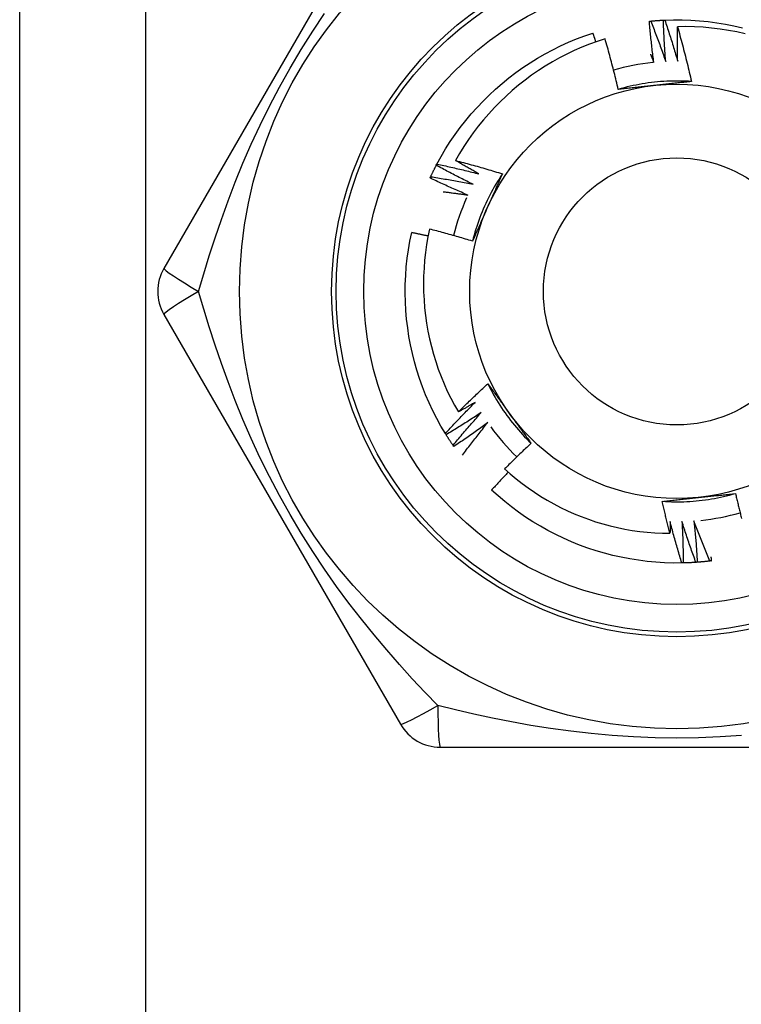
# Model space of a CAD drawing. Header units: inches. Extents: x 3.3 to 95.3, y 5.9 to 50.1.
# Tile 39 of 71: x 5.468 to 5.777, y 36.331 to 36.752. Entities that reach past the tile are written whole.
import ezdxf

# ---------------------------------------------------------------- set-up
doc = ezdxf.new("R2010")
doc.units = ezdxf.units.IN
doc.header["$MEASUREMENT"] = 0
doc.layers.add('Visible Edges(ANSI)', color=7, linetype='Continuous', lineweight=25)
doc.layers.add('Visible Tangent Edges(ANSI)', color=7, linetype='Continuous', lineweight=25)

msp = doc.modelspace()

# ---------------------------------------------------------------- linework, layer by layer
at = {"layer": 'Visible Edges(ANSI)'}
for p, q in [((5.46808, 19.57724), (5.46808, 36.96307)), ((5.63088, 36.82134), (5.52973, 36.64614)), ((5.64621, 36.69022), (5.64649, 36.69075)), ((5.52973, 36.62646), (5.63088, 36.45126)), ((5.65041, 36.57502), (5.65009, 36.57554)), ((5.65373, 36.56999), (5.65338, 36.57048)), ((5.7518, 36.52019), (5.7512, 36.52018)), ((5.64793, 36.44142), (5.85022, 36.44142))]:
    msp.add_line(p, q, dxfattribs=at)
at = {"layer": 'Visible Edges(ANSI)', "flags": 128}
for points in [[(5.73732, 36.75184), (5.73735, 36.75185), (5.73737, 36.75185), (5.7374, 36.75185), (5.73742, 36.75185), (5.73745, 36.75186), (5.73747, 36.75186), (5.7375, 36.75186), (5.73752, 36.75186), (5.73755, 36.75187), (5.73757, 36.75187), (5.7376, 36.75187), (5.73762, 36.75187), (5.73765, 36.75188), (5.73767, 36.75188), (5.7377, 36.75188), (5.73772, 36.75188), (5.73775, 36.75189), (5.73777, 36.75189), (5.7378, 36.75189), (5.73782, 36.75189), (5.73785, 36.7519), (5.73787, 36.7519), (5.7379, 36.7519), (5.73792, 36.7519)], [(5.73922, 36.73423), (5.73913, 36.73496), (5.73903, 36.73569), (5.73894, 36.73643), (5.73885, 36.73716), (5.73876, 36.73789), (5.73867, 36.73862), (5.73858, 36.73936), (5.7385, 36.74009), (5.73841, 36.74082), (5.73833, 36.74156), (5.73825, 36.74229), (5.73817, 36.74302), (5.73809, 36.74376), (5.73801, 36.74449), (5.73794, 36.74523), (5.73786, 36.74596), (5.73779, 36.74669), (5.73772, 36.74743), (5.73765, 36.74816), (5.73758, 36.7489), (5.73751, 36.74964), (5.73745, 36.75037), (5.73738, 36.75111), (5.73732, 36.75184)], [(5.73792, 36.7519), (5.73815, 36.75192), (5.73837, 36.75195), (5.7386, 36.75197), (5.73882, 36.75199), (5.73905, 36.75201), (5.73927, 36.75202), (5.7395, 36.75204), (5.73972, 36.75206), (5.73995, 36.75208), (5.74017, 36.7521), (5.7404, 36.75211), (5.74062, 36.75213), (5.74085, 36.75215), (5.74108, 36.75216), (5.7413, 36.75218), (5.74153, 36.75219), (5.74175, 36.75221), (5.74198, 36.75222), (5.7422, 36.75224), (5.74243, 36.75225), (5.74266, 36.75226), (5.74288, 36.75227), (5.74311, 36.75229), (5.74333, 36.7523)], [(5.73792, 36.7519), (5.7382, 36.75119), (5.73848, 36.75047), (5.73876, 36.74976), (5.73904, 36.74904), (5.73932, 36.74833), (5.73959, 36.74761), (5.73987, 36.74689), (5.74014, 36.74617), (5.74041, 36.74546), (5.74068, 36.74474), (5.74095, 36.74402), (5.74122, 36.7433), (5.74148, 36.74258), (5.74175, 36.74185), (5.74201, 36.74113), (5.74227, 36.74041), (5.74253, 36.73969), (5.74279, 36.73896), (5.74305, 36.73824), (5.74331, 36.73751), (5.74356, 36.73679), (5.74382, 36.73606), (5.74407, 36.73534), (5.74432, 36.73461)], [(5.74333, 36.7523), (5.74336, 36.7523), (5.74338, 36.7523), (5.74341, 36.7523), (5.74343, 36.7523), (5.74346, 36.7523), (5.74348, 36.7523), (5.74351, 36.75231), (5.74353, 36.75231), (5.74356, 36.75231), (5.74358, 36.75231), (5.74361, 36.75231), (5.74363, 36.75231), (5.74366, 36.75231), (5.74369, 36.75231), (5.74371, 36.75232), (5.74374, 36.75232), (5.74376, 36.75232), (5.74379, 36.75232), (5.74381, 36.75232), (5.74384, 36.75232), (5.74386, 36.75232), (5.74389, 36.75232), (5.74391, 36.75232), (5.74394, 36.75233)], [(5.74432, 36.73461), (5.74426, 36.73535), (5.7442, 36.73608), (5.74415, 36.73682), (5.7441, 36.73755), (5.74404, 36.73829), (5.74399, 36.73902), (5.74394, 36.73976), (5.7439, 36.7405), (5.74385, 36.74123), (5.74381, 36.74197), (5.74376, 36.74271), (5.74372, 36.74344), (5.74368, 36.74418), (5.74364, 36.74492), (5.7436, 36.74566), (5.74357, 36.74639), (5.74353, 36.74713), (5.7435, 36.74787), (5.74347, 36.74861), (5.74344, 36.74934), (5.74341, 36.75008), (5.74338, 36.75082), (5.74336, 36.75156), (5.74333, 36.7523)], [(5.74394, 36.75233), (5.74765, 36.75243), (5.75137, 36.75242), (5.75509, 36.75228), (5.7588, 36.75203), (5.76251, 36.75166), (5.76619, 36.75117), (5.76986, 36.75056), (5.77351, 36.74984), (5.77714, 36.749)], [(5.74394, 36.75233), (5.74418, 36.7516), (5.74442, 36.75087), (5.74467, 36.75014), (5.74491, 36.74941), (5.74515, 36.74868), (5.74538, 36.74795), (5.74562, 36.74722), (5.74586, 36.74649), (5.74609, 36.74576), (5.74632, 36.74503), (5.74655, 36.74429), (5.74678, 36.74356), (5.74701, 36.74283), (5.74724, 36.74209), (5.74746, 36.74136), (5.74769, 36.74062), (5.74791, 36.73989), (5.74813, 36.73915), (5.74835, 36.73841), (5.74857, 36.73768), (5.74878, 36.73694), (5.749, 36.7362), (5.74921, 36.73546), (5.74943, 36.73472)], [(5.74943, 36.73472), (5.74941, 36.73534), (5.7494, 36.73595), (5.74938, 36.73657), (5.74937, 36.73718), (5.74936, 36.7378), (5.74934, 36.73841), (5.74933, 36.73903), (5.74932, 36.73965), (5.74932, 36.74026), (5.74931, 36.74088), (5.7493, 36.74149), (5.7493, 36.74211), (5.74929, 36.74272), (5.74929, 36.74334), (5.74929, 36.74395), (5.74929, 36.74457), (5.74929, 36.74518), (5.74929, 36.7458), (5.74929, 36.74642), (5.74929, 36.74703), (5.7493, 36.74765), (5.7493, 36.74826), (5.74931, 36.74888), (5.74931, 36.74949)], [(5.77836, 36.74648), (5.77479, 36.74726), (5.77119, 36.74793), (5.76758, 36.74848), (5.76395, 36.74892), (5.76031, 36.74924), (5.75665, 36.74944), (5.75298, 36.74953), (5.74931, 36.74949)], [(5.74931, 36.74949), (5.74959, 36.74853), (5.74987, 36.74756), (5.75014, 36.74659), (5.75041, 36.74562), (5.75068, 36.74464), (5.75095, 36.74367), (5.75121, 36.7427), (5.75147, 36.74172), (5.75173, 36.74075), (5.75199, 36.73977), (5.75224, 36.7388), (5.75249, 36.73782), (5.75274, 36.73685), (5.75299, 36.73587), (5.75323, 36.73489), (5.75347, 36.73391), (5.75371, 36.73293), (5.75395, 36.73195), (5.75418, 36.73097), (5.75441, 36.72999), (5.75464, 36.729), (5.75487, 36.72802), (5.75509, 36.72704), (5.75531, 36.72605)], [(5.64649, 36.69075), (5.64829, 36.69401), (5.65019, 36.69721), (5.65219, 36.70034), (5.65429, 36.70341), (5.65649, 36.70641), (5.65878, 36.70934), (5.66117, 36.7122), (5.66364, 36.71497), (5.66621, 36.71767), (5.66885, 36.72028), (5.67158, 36.72281), (5.67439, 36.72525), (5.67728, 36.72759), (5.68024, 36.72984), (5.68327, 36.732), (5.68637, 36.73406), (5.68954, 36.73602), (5.69276, 36.73787), (5.69604, 36.73962), (5.69938, 36.74127), (5.70277, 36.74281), (5.7062, 36.74424), (5.70968, 36.74555), (5.7132, 36.74676)], [(5.71446, 36.74303), (5.71441, 36.74319), (5.71436, 36.74334), (5.7143, 36.7435), (5.71425, 36.74366), (5.7142, 36.74381), (5.71415, 36.74397), (5.7141, 36.74412), (5.71404, 36.74428), (5.71399, 36.74443), (5.71394, 36.74459), (5.71389, 36.74474), (5.71383, 36.7449), (5.71378, 36.74505), (5.71373, 36.74521), (5.71368, 36.74536), (5.71362, 36.74552), (5.71357, 36.74567), (5.71352, 36.74583), (5.71346, 36.74598), (5.71341, 36.74614), (5.71336, 36.74629), (5.71331, 36.74645), (5.71325, 36.7466), (5.7132, 36.74676)], [(5.71836, 36.74434), (5.71502, 36.74323), (5.71172, 36.74202), (5.70844, 36.7407), (5.70522, 36.73928), (5.70204, 36.73775), (5.69891, 36.73614), (5.69584, 36.73442), (5.69283, 36.73261), (5.68987, 36.73071), (5.68698, 36.72871), (5.68415, 36.72663), (5.68139, 36.72445), (5.6787, 36.72219), (5.67608, 36.71984), (5.67353, 36.7174), (5.67105, 36.71489), (5.66867, 36.7123), (5.66636, 36.70963), (5.66415, 36.7069), (5.66202, 36.7041), (5.65999, 36.70124), (5.65805, 36.69831), (5.6562, 36.69532), (5.65445, 36.69228)], [(5.72399, 36.7227), (5.72379, 36.72361), (5.72357, 36.72452), (5.72336, 36.72543), (5.72315, 36.72633), (5.72293, 36.72724), (5.72271, 36.72815), (5.72249, 36.72905), (5.72226, 36.72995), (5.72203, 36.73086), (5.72181, 36.73176), (5.72157, 36.73266), (5.72134, 36.73357), (5.7211, 36.73447), (5.72087, 36.73537), (5.72063, 36.73627), (5.72038, 36.73717), (5.72014, 36.73807), (5.71989, 36.73896), (5.71964, 36.73986), (5.71939, 36.74076), (5.71914, 36.74166), (5.71888, 36.74255), (5.71862, 36.74345), (5.71836, 36.74434)], [(5.73779, 36.73774), (5.73785, 36.7376), (5.73791, 36.73745), (5.73797, 36.73731), (5.73803, 36.73716), (5.73809, 36.73701), (5.73815, 36.73687), (5.73821, 36.73672), (5.73827, 36.73657), (5.73833, 36.73643), (5.73839, 36.73628), (5.73845, 36.73614), (5.73851, 36.73599), (5.73857, 36.73584), (5.73863, 36.7357), (5.73869, 36.73555), (5.73875, 36.7354), (5.73881, 36.73526), (5.73887, 36.73511), (5.73893, 36.73496), (5.73898, 36.73482), (5.73904, 36.73467), (5.7391, 36.73452), (5.73916, 36.73438), (5.73922, 36.73423)], [(5.75531, 36.72605), (5.75399, 36.72613), (5.75268, 36.72619), (5.75136, 36.72623), (5.75004, 36.72625), (5.74872, 36.72626), (5.7474, 36.72624), (5.74608, 36.72621), (5.74476, 36.72615), (5.74345, 36.72608), (5.74213, 36.72599), (5.74082, 36.72588), (5.7395, 36.72575), (5.73819, 36.7256), (5.73688, 36.72543), (5.73558, 36.72524), (5.73428, 36.72503), (5.73298, 36.72481), (5.73168, 36.72456), (5.73039, 36.7243), (5.7291, 36.72402), (5.72782, 36.72372), (5.72654, 36.7234), (5.72526, 36.72306), (5.72399, 36.7227)], [(5.73982, 36.7244), (5.73915, 36.72433), (5.73849, 36.72426), (5.73782, 36.72419), (5.73716, 36.72412), (5.7365, 36.72405), (5.73584, 36.72398), (5.73517, 36.72391), (5.73451, 36.72384), (5.73385, 36.72377), (5.73319, 36.7237), (5.73253, 36.72363), (5.73187, 36.72356), (5.73122, 36.72349), (5.73056, 36.72342), (5.7299, 36.72335), (5.72924, 36.72327), (5.72859, 36.7232), (5.72793, 36.72313), (5.72727, 36.72306), (5.72662, 36.72299), (5.72596, 36.72292), (5.7253, 36.72285), (5.72465, 36.72278), (5.72399, 36.7227)], [(5.75531, 36.72605), (5.75467, 36.72598), (5.75403, 36.72591), (5.75339, 36.72584), (5.75274, 36.72577), (5.7521, 36.7257), (5.75146, 36.72563), (5.75082, 36.72556), (5.75017, 36.72549), (5.74953, 36.72542), (5.74888, 36.72535), (5.74824, 36.72529), (5.7476, 36.72522), (5.74695, 36.72515), (5.7463, 36.72508), (5.74566, 36.72501), (5.74501, 36.72494), (5.74436, 36.72487), (5.74372, 36.72481), (5.74307, 36.72474), (5.74242, 36.72467), (5.74177, 36.7246), (5.74112, 36.72453), (5.74047, 36.72446), (5.73982, 36.7244)], [(5.64649, 36.69075), (5.64724, 36.69059), (5.64799, 36.69043), (5.64874, 36.69027), (5.64949, 36.69011), (5.65024, 36.68994), (5.65099, 36.68978), (5.65174, 36.68961), (5.65249, 36.68944), (5.65324, 36.68927), (5.65399, 36.6891), (5.65474, 36.68893), (5.65549, 36.68876), (5.65624, 36.68858), (5.65698, 36.6884), (5.65773, 36.68822), (5.65848, 36.68804), (5.65922, 36.68786), (5.65997, 36.68768), (5.66072, 36.68749), (5.66146, 36.68731), (5.66221, 36.68712), (5.66295, 36.68693), (5.6637, 36.68674), (5.66444, 36.68655)], [(5.65445, 36.69228), (5.65529, 36.69206), (5.65613, 36.69184), (5.65697, 36.69162), (5.6578, 36.6914), (5.65864, 36.69118), (5.65948, 36.69095), (5.66032, 36.69072), (5.66115, 36.69049), (5.66199, 36.69026), (5.66282, 36.69003), (5.66366, 36.6898), (5.66449, 36.68956), (5.66533, 36.68932), (5.66616, 36.68908), (5.66699, 36.68884), (5.66782, 36.68859), (5.66866, 36.68835), (5.66949, 36.6881), (5.67032, 36.68785), (5.67115, 36.6876), (5.67198, 36.68735), (5.67281, 36.68709), (5.67364, 36.68683), (5.67446, 36.68658)], [(5.66444, 36.68655), (5.66402, 36.68678), (5.6636, 36.68702), (5.66318, 36.68725), (5.66277, 36.68748), (5.66235, 36.68772), (5.66193, 36.68795), (5.66151, 36.68819), (5.66109, 36.68842), (5.66068, 36.68866), (5.66026, 36.6889), (5.65984, 36.68914), (5.65943, 36.68937), (5.65901, 36.68961), (5.65859, 36.68985), (5.65818, 36.69009), (5.65776, 36.69033), (5.65735, 36.69057), (5.65693, 36.69082), (5.65652, 36.69106), (5.6561, 36.6913), (5.65569, 36.69154), (5.65528, 36.69179), (5.65486, 36.69203), (5.65445, 36.69228)], [(5.6438, 36.68535), (5.6439, 36.68556), (5.64399, 36.68576), (5.64409, 36.68597), (5.64419, 36.68617), (5.64428, 36.68638), (5.64438, 36.68658), (5.64448, 36.68678), (5.64458, 36.68699), (5.64468, 36.68719), (5.64478, 36.68739), (5.64488, 36.6876), (5.64498, 36.6878), (5.64508, 36.688), (5.64518, 36.6882), (5.64528, 36.68841), (5.64538, 36.68861), (5.64548, 36.68881), (5.64559, 36.68901), (5.64569, 36.68921), (5.64579, 36.68941), (5.6459, 36.68962), (5.646, 36.68982), (5.6461, 36.69002), (5.64621, 36.69022)], [(5.66195, 36.68209), (5.66129, 36.68241), (5.66062, 36.68274), (5.65996, 36.68306), (5.6593, 36.68339), (5.65864, 36.68372), (5.65798, 36.68405), (5.65732, 36.68438), (5.65666, 36.68471), (5.656, 36.68505), (5.65535, 36.68538), (5.65469, 36.68572), (5.65403, 36.68606), (5.65338, 36.6864), (5.65272, 36.68674), (5.65207, 36.68708), (5.65141, 36.68742), (5.65076, 36.68777), (5.65011, 36.68811), (5.64946, 36.68846), (5.64881, 36.68881), (5.64816, 36.68916), (5.64751, 36.68951), (5.64686, 36.68986), (5.64621, 36.69022)], [(5.67447, 36.68657), (5.67374, 36.68547), (5.67303, 36.68436), (5.67233, 36.68324), (5.67165, 36.68211), (5.67099, 36.68097), (5.67034, 36.67982), (5.66972, 36.67866), (5.6691, 36.67749), (5.66851, 36.67631), (5.66793, 36.67513), (5.66737, 36.67393), (5.66683, 36.67273), (5.6663, 36.67152), (5.66579, 36.67031), (5.6653, 36.66908), (5.66483, 36.66785), (5.66437, 36.66661), (5.66394, 36.66537), (5.66352, 36.66412), (5.66312, 36.66286), (5.66274, 36.6616), (5.66237, 36.66033), (5.66203, 36.65906), (5.66171, 36.65778)], [(5.67446, 36.68658), (5.6742, 36.68599), (5.67394, 36.68539), (5.67368, 36.6848), (5.67342, 36.68421), (5.67316, 36.68362), (5.6729, 36.68303), (5.67264, 36.68244), (5.67238, 36.68185), (5.67212, 36.68125), (5.67185, 36.68066), (5.67159, 36.68007), (5.67133, 36.67948), (5.67107, 36.67888), (5.6708, 36.67829), (5.67054, 36.6777), (5.67027, 36.6771), (5.67001, 36.67651), (5.66975, 36.67591), (5.66948, 36.67531), (5.66922, 36.67472), (5.66895, 36.67412), (5.66868, 36.67352), (5.66842, 36.67293), (5.66815, 36.67233)], [(5.64355, 36.68481), (5.64356, 36.68483), (5.64357, 36.68485), (5.64358, 36.68487), (5.64359, 36.6849), (5.6436, 36.68492), (5.64361, 36.68494), (5.64362, 36.68497), (5.64363, 36.68499), (5.64364, 36.68501), (5.64365, 36.68503), (5.64366, 36.68506), (5.64367, 36.68508), (5.64369, 36.6851), (5.6437, 36.68513), (5.64371, 36.68515), (5.64372, 36.68517), (5.64373, 36.68519), (5.64374, 36.68522), (5.64375, 36.68524), (5.64376, 36.68526), (5.64377, 36.68528), (5.64378, 36.68531), (5.64379, 36.68533), (5.6438, 36.68535)], [(5.65969, 36.67751), (5.65901, 36.67779), (5.65833, 36.67808), (5.65765, 36.67838), (5.65698, 36.67867), (5.6563, 36.67896), (5.65562, 36.67926), (5.65495, 36.67955), (5.65427, 36.67985), (5.6536, 36.68015), (5.65292, 36.68045), (5.65225, 36.68076), (5.65158, 36.68106), (5.65091, 36.68136), (5.65023, 36.68167), (5.64956, 36.68198), (5.64889, 36.68229), (5.64822, 36.6826), (5.64755, 36.68291), (5.64688, 36.68322), (5.64622, 36.68354), (5.64555, 36.68385), (5.64488, 36.68417), (5.64421, 36.68449), (5.64355, 36.68481)], [(5.6438, 36.68535), (5.64456, 36.68523), (5.64532, 36.68511), (5.64608, 36.68499), (5.64683, 36.68487), (5.64759, 36.68474), (5.64835, 36.68462), (5.64911, 36.68449), (5.64986, 36.68436), (5.65062, 36.68423), (5.65138, 36.6841), (5.65213, 36.68396), (5.65289, 36.68383), (5.65365, 36.68369), (5.6544, 36.68355), (5.65516, 36.68341), (5.65591, 36.68327), (5.65667, 36.68313), (5.65742, 36.68298), (5.65818, 36.68284), (5.65893, 36.68269), (5.65969, 36.68254), (5.66044, 36.68239), (5.6612, 36.68224), (5.66195, 36.68209)], [(5.6491, 36.67895), (5.64954, 36.6789), (5.64998, 36.67884), (5.65043, 36.67879), (5.65087, 36.67873), (5.65131, 36.67867), (5.65175, 36.67862), (5.65219, 36.67856), (5.65263, 36.6785), (5.65307, 36.67844), (5.65352, 36.67838), (5.65396, 36.67832), (5.6544, 36.67826), (5.65484, 36.6782), (5.65528, 36.67814), (5.65572, 36.67808), (5.65616, 36.67802), (5.6566, 36.67796), (5.65704, 36.67789), (5.65749, 36.67783), (5.65793, 36.67777), (5.65837, 36.6777), (5.65881, 36.67764), (5.65925, 36.67757), (5.65969, 36.67751)], [(5.66815, 36.67233), (5.66788, 36.67172), (5.66761, 36.67111), (5.66734, 36.6705), (5.66706, 36.66989), (5.66679, 36.66928), (5.66652, 36.66867), (5.66625, 36.66806), (5.66598, 36.66746), (5.66571, 36.66685), (5.66544, 36.66624), (5.66518, 36.66564), (5.66491, 36.66503), (5.66464, 36.66443), (5.66437, 36.66382), (5.6641, 36.66322), (5.66383, 36.66261), (5.66357, 36.66201), (5.6633, 36.6614), (5.66303, 36.6608), (5.66277, 36.66019), (5.6625, 36.65959), (5.66224, 36.65899), (5.66197, 36.65838), (5.66171, 36.65778)], [(5.65009, 36.57554), (5.6482, 36.57874), (5.64641, 36.582), (5.64472, 36.58531), (5.64314, 36.58868), (5.64167, 36.5921), (5.64031, 36.59556), (5.63906, 36.59907), (5.63793, 36.60261), (5.6369, 36.60619), (5.636, 36.60979), (5.63521, 36.61343), (5.63453, 36.61709), (5.63398, 36.62077), (5.63354, 36.62446), (5.63322, 36.62817), (5.63302, 36.63188), (5.63294, 36.6356), (5.63297, 36.63932), (5.63313, 36.64304), (5.6334, 36.64675), (5.6338, 36.65045), (5.63431, 36.65413), (5.63494, 36.6578), (5.63569, 36.66144)], [(5.64272, 36.65994), (5.64242, 36.66001), (5.64213, 36.66007), (5.64184, 36.66014), (5.64155, 36.6602), (5.64125, 36.66026), (5.64096, 36.66033), (5.64067, 36.66039), (5.64038, 36.66046), (5.64008, 36.66052), (5.63979, 36.66058), (5.6395, 36.66064), (5.63921, 36.66071), (5.63891, 36.66077), (5.63862, 36.66083), (5.63833, 36.66089), (5.63803, 36.66096), (5.63774, 36.66102), (5.63745, 36.66108), (5.63715, 36.66114), (5.63686, 36.6612), (5.63657, 36.66126), (5.63627, 36.66132), (5.63598, 36.66138), (5.63569, 36.66144)], [(5.64333, 36.66293), (5.64266, 36.65963), (5.64208, 36.65631), (5.64161, 36.65297), (5.64124, 36.64961), (5.64097, 36.64624), (5.64081, 36.64287), (5.64076, 36.63948), (5.64081, 36.6361), (5.64097, 36.63272), (5.64123, 36.62935), (5.6416, 36.626), (5.64207, 36.62266), (5.64264, 36.61934), (5.64332, 36.61604), (5.6441, 36.61276), (5.64499, 36.6095), (5.64598, 36.60627), (5.64706, 36.60308), (5.64826, 36.59991), (5.64955, 36.59678), (5.65093, 36.5937), (5.65242, 36.59066), (5.654, 36.58768), (5.65566, 36.58475)], [(5.66171, 36.65778), (5.66095, 36.65801), (5.66018, 36.65825), (5.65942, 36.65848), (5.65866, 36.6587), (5.6579, 36.65893), (5.65714, 36.65916), (5.65637, 36.65938), (5.65561, 36.6596), (5.65485, 36.65982), (5.65408, 36.66004), (5.65332, 36.66026), (5.65255, 36.66047), (5.65179, 36.66069), (5.65102, 36.6609), (5.65025, 36.66111), (5.64949, 36.66132), (5.64872, 36.66153), (5.64795, 36.66173), (5.64718, 36.66194), (5.64641, 36.66214), (5.64564, 36.66234), (5.64488, 36.66254), (5.64411, 36.66274), (5.64333, 36.66293)], [(5.65566, 36.58475), (5.65618, 36.58526), (5.65669, 36.58578), (5.6572, 36.58629), (5.65772, 36.5868), (5.65824, 36.58731), (5.65875, 36.58782), (5.65927, 36.58833), (5.65979, 36.58883), (5.66031, 36.58934), (5.66083, 36.58985), (5.66135, 36.59035), (5.66188, 36.59085), (5.6624, 36.59136), (5.66293, 36.59186), (5.66345, 36.59236), (5.66398, 36.59286), (5.66451, 36.59336), (5.66504, 36.59385), (5.66556, 36.59435), (5.6661, 36.59485), (5.66663, 36.59534), (5.66716, 36.59584), (5.66769, 36.59633), (5.66823, 36.59682)], [(5.66823, 36.59682), (5.66861, 36.5963), (5.66899, 36.59578), (5.66937, 36.59526), (5.66975, 36.59474), (5.67014, 36.59422), (5.67052, 36.5937), (5.6709, 36.59317), (5.67128, 36.59265), (5.67166, 36.59213), (5.67205, 36.5916), (5.67243, 36.59108), (5.67281, 36.59056), (5.67319, 36.59003), (5.67357, 36.58951), (5.67396, 36.58898), (5.67434, 36.58846), (5.67472, 36.58793), (5.6751, 36.5874), (5.67549, 36.58688), (5.67587, 36.58635), (5.67626, 36.58582), (5.67664, 36.58529), (5.67702, 36.58476), (5.67741, 36.58423)], [(5.66823, 36.59682), (5.66882, 36.59564), (5.66943, 36.59447), (5.67005, 36.59331), (5.67069, 36.59215), (5.67135, 36.59101), (5.67202, 36.58988), (5.67271, 36.58875), (5.67341, 36.58764), (5.67414, 36.58653), (5.67487, 36.58544), (5.67563, 36.58436), (5.6764, 36.58328), (5.67718, 36.58222), (5.67798, 36.58118), (5.6788, 36.58014), (5.67963, 36.57911), (5.68047, 36.5781), (5.68133, 36.5771), (5.68221, 36.57611), (5.68309, 36.57514), (5.684, 36.57418), (5.68491, 36.57323), (5.68584, 36.57229), (5.68679, 36.57137)], [(5.65009, 36.57554), (5.65061, 36.5761), (5.65113, 36.57667), (5.65165, 36.57724), (5.65217, 36.5778), (5.65269, 36.57836), (5.65322, 36.57892), (5.65374, 36.57949), (5.65427, 36.58005), (5.65479, 36.58061), (5.65532, 36.58116), (5.65585, 36.58172), (5.65638, 36.58228), (5.65691, 36.58283), (5.65744, 36.58339), (5.65798, 36.58394), (5.65851, 36.58449), (5.65905, 36.58504), (5.65958, 36.58559), (5.66012, 36.58614), (5.66066, 36.58669), (5.6612, 36.58724), (5.66174, 36.58779), (5.66228, 36.58833), (5.66283, 36.58887)], [(5.66283, 36.58887), (5.66253, 36.5887), (5.66223, 36.58853), (5.66194, 36.58835), (5.66164, 36.58818), (5.66134, 36.588), (5.66104, 36.58783), (5.66075, 36.58766), (5.66045, 36.58748), (5.66015, 36.58731), (5.65985, 36.58714), (5.65956, 36.58696), (5.65926, 36.58679), (5.65896, 36.58662), (5.65866, 36.58645), (5.65836, 36.58628), (5.65806, 36.58611), (5.65776, 36.58594), (5.65746, 36.58577), (5.65716, 36.5856), (5.65686, 36.58543), (5.65656, 36.58526), (5.65626, 36.58509), (5.65596, 36.58492), (5.65566, 36.58475)], [(5.6654, 36.58446), (5.66479, 36.58405), (5.66417, 36.58365), (5.66355, 36.58324), (5.66294, 36.58284), (5.66232, 36.58244), (5.6617, 36.58204), (5.66108, 36.58164), (5.66046, 36.58124), (5.65984, 36.58084), (5.65921, 36.58044), (5.65859, 36.58005), (5.65797, 36.57966), (5.65734, 36.57926), (5.65671, 36.57887), (5.65609, 36.57848), (5.65546, 36.57809), (5.65483, 36.5777), (5.6542, 36.57732), (5.65357, 36.57693), (5.65294, 36.57655), (5.65231, 36.57617), (5.65168, 36.57578), (5.65105, 36.5754), (5.65041, 36.57502)], [(5.65338, 36.57048), (5.65387, 36.57107), (5.65436, 36.57167), (5.65485, 36.57226), (5.65534, 36.57285), (5.65583, 36.57344), (5.65632, 36.57403), (5.65682, 36.57461), (5.65732, 36.5752), (5.65781, 36.57579), (5.65831, 36.57637), (5.65881, 36.57696), (5.65931, 36.57754), (5.65981, 36.57812), (5.66031, 36.5787), (5.66082, 36.57928), (5.66132, 36.57986), (5.66183, 36.58044), (5.66234, 36.58102), (5.66284, 36.58159), (5.66335, 36.58217), (5.66386, 36.58274), (5.66438, 36.58332), (5.66489, 36.58389), (5.6654, 36.58446)], [(5.67741, 36.58423), (5.6778, 36.58369), (5.6782, 36.58315), (5.67859, 36.58261), (5.67898, 36.58207), (5.67937, 36.58153), (5.67976, 36.58099), (5.68015, 36.58045), (5.68055, 36.57992), (5.68094, 36.57938), (5.68133, 36.57884), (5.68172, 36.57831), (5.68211, 36.57777), (5.6825, 36.57724), (5.68289, 36.5767), (5.68328, 36.57617), (5.68367, 36.57563), (5.68406, 36.5751), (5.68445, 36.57457), (5.68484, 36.57403), (5.68523, 36.5735), (5.68562, 36.57297), (5.68601, 36.57244), (5.6864, 36.57191), (5.68679, 36.57137)], [(5.66821, 36.58019), (5.66761, 36.57975), (5.66702, 36.57931), (5.66642, 36.57888), (5.66583, 36.57844), (5.66523, 36.57801), (5.66463, 36.57758), (5.66403, 36.57714), (5.66344, 36.57671), (5.66283, 36.57628), (5.66223, 36.57586), (5.66163, 36.57543), (5.66103, 36.575), (5.66042, 36.57458), (5.65982, 36.57416), (5.65921, 36.57373), (5.65861, 36.57331), (5.658, 36.57289), (5.65739, 36.57247), (5.65678, 36.57206), (5.65617, 36.57164), (5.65556, 36.57122), (5.65495, 36.57081), (5.65434, 36.5704), (5.65373, 36.56999)], [(5.65744, 36.5663), (5.65788, 36.56689), (5.65832, 36.56748), (5.65875, 36.56806), (5.65919, 36.56865), (5.65963, 36.56923), (5.66007, 36.56982), (5.66052, 36.5704), (5.66096, 36.57098), (5.66141, 36.57156), (5.66185, 36.57214), (5.6623, 36.57272), (5.66275, 36.5733), (5.6632, 36.57388), (5.66365, 36.57446), (5.6641, 36.57503), (5.66455, 36.57561), (5.665, 36.57619), (5.66546, 36.57676), (5.66591, 36.57733), (5.66637, 36.57791), (5.66683, 36.57848), (5.66729, 36.57905), (5.66775, 36.57962), (5.66821, 36.58019)], [(5.65338, 36.57048), (5.65325, 36.57067), (5.65313, 36.57085), (5.653, 36.57104), (5.65287, 36.57123), (5.65275, 36.57142), (5.65262, 36.5716), (5.65249, 36.57179), (5.65237, 36.57198), (5.65224, 36.57217), (5.65212, 36.57236), (5.65199, 36.57255), (5.65187, 36.57274), (5.65175, 36.57292), (5.65162, 36.57311), (5.6515, 36.5733), (5.65138, 36.57349), (5.65126, 36.57368), (5.65113, 36.57388), (5.65101, 36.57407), (5.65089, 36.57426), (5.65077, 36.57445), (5.65065, 36.57464), (5.65053, 36.57483), (5.65041, 36.57502)], [(5.68679, 36.57137), (5.6863, 36.57093), (5.68582, 36.57048), (5.68534, 36.57003), (5.68486, 36.56958), (5.68438, 36.56912), (5.6839, 36.56867), (5.68343, 36.56822), (5.68295, 36.56776), (5.68247, 36.56731), (5.682, 36.56685), (5.68153, 36.5664), (5.68105, 36.56594), (5.68058, 36.56548), (5.68011, 36.56502), (5.67964, 36.56456), (5.67917, 36.5641), (5.6787, 36.56364), (5.67823, 36.56318), (5.67776, 36.56271), (5.6773, 36.56225), (5.67683, 36.56178), (5.67637, 36.56132), (5.6759, 36.56085), (5.67544, 36.56038)], [(5.67544, 36.56038), (5.67786, 36.55824), (5.68035, 36.55617), (5.68289, 36.55417), (5.6855, 36.55226), (5.68816, 36.55043), (5.69087, 36.54868), (5.69364, 36.54702), (5.69646, 36.54544), (5.69933, 36.54395), (5.70225, 36.54254), (5.70521, 36.54123), (5.70822, 36.54), (5.71125, 36.53887), (5.71432, 36.53784), (5.71741, 36.5369), (5.72053, 36.53606), (5.72368, 36.53532), (5.72684, 36.53468), (5.73002, 36.53413), (5.73322, 36.53369), (5.73644, 36.53334), (5.73966, 36.53309), (5.7429, 36.53295), (5.74614, 36.5329)], [(5.67696, 36.55902), (5.67666, 36.5587), (5.67636, 36.55839), (5.67606, 36.55807), (5.67577, 36.55775), (5.67547, 36.55744), (5.67517, 36.55712), (5.67487, 36.5568), (5.67457, 36.55649), (5.67428, 36.55617), (5.67398, 36.55585), (5.67369, 36.55553), (5.67339, 36.55521), (5.67309, 36.55489), (5.6728, 36.55457), (5.6725, 36.55425), (5.67221, 36.55393), (5.67192, 36.55361), (5.67162, 36.55329), (5.67133, 36.55297), (5.67104, 36.55265), (5.67074, 36.55232), (5.67045, 36.552), (5.67016, 36.55168), (5.66987, 36.55136)], [(5.7512, 36.52018), (5.74748, 36.52017), (5.74376, 36.52028), (5.74005, 36.52051), (5.73634, 36.52086), (5.73265, 36.52132), (5.72898, 36.52191), (5.72533, 36.52261), (5.7217, 36.52343), (5.7181, 36.52436), (5.71453, 36.52541), (5.711, 36.52658), (5.7075, 36.52785), (5.70405, 36.52924), (5.70064, 36.53074), (5.69729, 36.53234), (5.69398, 36.53405), (5.69074, 36.53587), (5.68755, 36.53779), (5.68443, 36.53981), (5.68137, 36.54193), (5.67838, 36.54415), (5.67547, 36.54646), (5.67263, 36.54886), (5.66987, 36.55136)], [(5.74284, 36.54655), (5.74416, 36.54647), (5.74547, 36.54641), (5.74679, 36.54637), (5.74811, 36.54634), (5.74943, 36.54634), (5.75075, 36.54635), (5.75207, 36.54639), (5.75339, 36.54644), (5.7547, 36.54652), (5.75602, 36.54661), (5.75733, 36.54672), (5.75865, 36.54685), (5.75996, 36.547), (5.76127, 36.54717), (5.76257, 36.54735), (5.76387, 36.54756), (5.76517, 36.54779), (5.76647, 36.54803), (5.76776, 36.54829), (5.76905, 36.54858), (5.77033, 36.54888), (5.77161, 36.5492), (5.77289, 36.54954), (5.77416, 36.54989)], [(5.74284, 36.54654), (5.74348, 36.54661), (5.74412, 36.54668), (5.74476, 36.54675), (5.74541, 36.54682), (5.74605, 36.54689), (5.74669, 36.54696), (5.74733, 36.54703), (5.74798, 36.5471), (5.74862, 36.54717), (5.74927, 36.54724), (5.74991, 36.54731), (5.75055, 36.54738), (5.7512, 36.54745), (5.75185, 36.54752), (5.75249, 36.54758), (5.75314, 36.54765), (5.75379, 36.54772), (5.75443, 36.54779), (5.75508, 36.54786), (5.75573, 36.54793), (5.75638, 36.54799), (5.75703, 36.54806), (5.75768, 36.54813), (5.75833, 36.5482)], [(5.75833, 36.5482), (5.759, 36.54827), (5.75966, 36.54834), (5.76033, 36.54841), (5.76099, 36.54848), (5.76165, 36.54855), (5.76231, 36.54862), (5.76298, 36.54869), (5.76364, 36.54876), (5.7643, 36.54883), (5.76496, 36.5489), (5.76562, 36.54897), (5.76628, 36.54904), (5.76693, 36.54911), (5.76759, 36.54918), (5.76825, 36.54925), (5.76891, 36.54932), (5.76957, 36.54939), (5.77022, 36.54946), (5.77088, 36.54953), (5.77153, 36.5496), (5.77219, 36.54968), (5.77285, 36.54975), (5.7735, 36.54982), (5.77416, 36.54989)], [(5.77416, 36.54989), (5.77427, 36.54938), (5.77439, 36.54888), (5.77451, 36.54837), (5.77463, 36.54786), (5.77475, 36.54735), (5.77487, 36.54684), (5.77499, 36.54634), (5.77511, 36.54583), (5.77523, 36.54532), (5.77535, 36.54482), (5.77548, 36.54431), (5.7756, 36.5438), (5.77573, 36.5433), (5.77585, 36.54279), (5.77598, 36.54228), (5.77611, 36.54178), (5.77623, 36.54127), (5.77636, 36.54077), (5.77649, 36.54026), (5.77662, 36.53976), (5.77675, 36.53925)], [(5.74614, 36.5329), (5.74599, 36.53347), (5.74585, 36.53403), (5.7457, 36.5346), (5.74556, 36.53517), (5.74541, 36.53573), (5.74527, 36.5363), (5.74513, 36.53687), (5.74499, 36.53743), (5.74485, 36.538), (5.74471, 36.53857), (5.74457, 36.53914), (5.74443, 36.53971), (5.74429, 36.54027), (5.74416, 36.54084), (5.74402, 36.54141), (5.74389, 36.54198), (5.74375, 36.54255), (5.74362, 36.54312), (5.74349, 36.54369), (5.74336, 36.54426), (5.74322, 36.54483), (5.7431, 36.5454), (5.74297, 36.54597), (5.74284, 36.54654)], [(5.74617, 36.53791), (5.74617, 36.5377), (5.74617, 36.5375), (5.74617, 36.53729), (5.74617, 36.53708), (5.74617, 36.53687), (5.74617, 36.53666), (5.74617, 36.53645), (5.74617, 36.53624), (5.74617, 36.53603), (5.74617, 36.53583), (5.74616, 36.53562), (5.74616, 36.53541), (5.74616, 36.5352), (5.74616, 36.53499), (5.74616, 36.53478), (5.74616, 36.53457), (5.74616, 36.53436), (5.74615, 36.53415), (5.74615, 36.53395), (5.74615, 36.53374), (5.74615, 36.53353), (5.74615, 36.53332), (5.74614, 36.53311), (5.74614, 36.5329)], [(5.7512, 36.52018), (5.75097, 36.52091), (5.75075, 36.52164), (5.75053, 36.52238), (5.7503, 36.52311), (5.75008, 36.52385), (5.74987, 36.52459), (5.74965, 36.52532), (5.74943, 36.52606), (5.74922, 36.5268), (5.749, 36.52753), (5.74879, 36.52827), (5.74858, 36.52901), (5.74837, 36.52975), (5.74817, 36.53049), (5.74796, 36.53123), (5.74775, 36.53197), (5.74755, 36.53271), (5.74735, 36.53345), (5.74715, 36.5342), (5.74695, 36.53494), (5.74675, 36.53568), (5.74656, 36.53643), (5.74636, 36.53717), (5.74617, 36.53791)], [(5.75128, 36.5379), (5.75132, 36.53716), (5.75135, 36.53642), (5.75139, 36.53568), (5.75142, 36.53495), (5.75146, 36.53421), (5.75149, 36.53347), (5.75152, 36.53274), (5.75155, 36.532), (5.75157, 36.53126), (5.7516, 36.53052), (5.75162, 36.52979), (5.75165, 36.52905), (5.75167, 36.52831), (5.75169, 36.52757), (5.7517, 36.52683), (5.75172, 36.5261), (5.75174, 36.52536), (5.75175, 36.52462), (5.75176, 36.52388), (5.75177, 36.52314), (5.75178, 36.5224), (5.75179, 36.52167), (5.7518, 36.52093), (5.7518, 36.52019)], [(5.75722, 36.52044), (5.75696, 36.52116), (5.7567, 36.52188), (5.75644, 36.52261), (5.75618, 36.52333), (5.75592, 36.52405), (5.75566, 36.52478), (5.75541, 36.5255), (5.75515, 36.52623), (5.7549, 36.52695), (5.75465, 36.52768), (5.7544, 36.5284), (5.75415, 36.52913), (5.7539, 36.52986), (5.75366, 36.53059), (5.75341, 36.53132), (5.75317, 36.53204), (5.75293, 36.53277), (5.75269, 36.5335), (5.75245, 36.53423), (5.75221, 36.53497), (5.75198, 36.5357), (5.75174, 36.53643), (5.75151, 36.53716), (5.75128, 36.5379)], [(5.75638, 36.53814), (5.75646, 36.53741), (5.75654, 36.53667), (5.75661, 36.53594), (5.75668, 36.53521), (5.75675, 36.53447), (5.75682, 36.53374), (5.75689, 36.533), (5.75696, 36.53227), (5.75702, 36.53153), (5.75709, 36.5308), (5.75715, 36.53006), (5.75721, 36.52933), (5.75727, 36.52859), (5.75733, 36.52785), (5.75738, 36.52712), (5.75744, 36.52638), (5.75749, 36.52565), (5.75754, 36.52491), (5.75759, 36.52417), (5.75764, 36.52343), (5.75769, 36.5227), (5.75774, 36.52196), (5.75778, 36.52122), (5.75783, 36.52049)], [(5.76323, 36.52102), (5.76293, 36.52173), (5.76263, 36.52243), (5.76233, 36.52314), (5.76203, 36.52385), (5.76174, 36.52456), (5.76144, 36.52527), (5.76115, 36.52598), (5.76086, 36.52669), (5.76057, 36.5274), (5.76028, 36.52811), (5.75999, 36.52883), (5.75971, 36.52954), (5.75942, 36.53025), (5.75914, 36.53097), (5.75886, 36.53168), (5.75858, 36.5324), (5.7583, 36.53311), (5.75802, 36.53383), (5.75774, 36.53455), (5.75747, 36.53527), (5.7572, 36.53598), (5.75692, 36.5367), (5.75665, 36.53742), (5.75638, 36.53814)], [(5.76363, 36.52287), (5.76363, 36.52279), (5.76364, 36.52272), (5.76365, 36.52264), (5.76366, 36.52257), (5.76367, 36.5225), (5.76368, 36.52242), (5.76369, 36.52235), (5.76369, 36.52228), (5.7637, 36.5222), (5.76371, 36.52213), (5.76372, 36.52205), (5.76373, 36.52198), (5.76374, 36.52191), (5.76374, 36.52183), (5.76375, 36.52176), (5.76376, 36.52169), (5.76377, 36.52161), (5.76378, 36.52154), (5.76378, 36.52147), (5.76379, 36.52139), (5.7638, 36.52132), (5.76381, 36.52124), (5.76382, 36.52117), (5.76383, 36.5211)], [(5.75722, 36.52044), (5.757, 36.52043), (5.75677, 36.52041), (5.75655, 36.5204), (5.75632, 36.52038), (5.7561, 36.52037), (5.75587, 36.52035), (5.75564, 36.52034), (5.75542, 36.52033), (5.75519, 36.52032), (5.75497, 36.52031), (5.75474, 36.52029), (5.75452, 36.52028), (5.75429, 36.52027), (5.75406, 36.52026), (5.75384, 36.52025), (5.75361, 36.52024), (5.75339, 36.52024), (5.75316, 36.52023), (5.75293, 36.52022), (5.75271, 36.52021), (5.75248, 36.52021), (5.75226, 36.5202), (5.75203, 36.52019), (5.7518, 36.52019)], [(5.75783, 36.52049), (5.7578, 36.52048), (5.75778, 36.52048), (5.75775, 36.52048), (5.75773, 36.52048), (5.7577, 36.52048), (5.75768, 36.52047), (5.75765, 36.52047), (5.75763, 36.52047), (5.7576, 36.52047), (5.75758, 36.52047), (5.75755, 36.52047), (5.75753, 36.52046), (5.7575, 36.52046), (5.75748, 36.52046), (5.75745, 36.52046), (5.75743, 36.52046), (5.7574, 36.52045), (5.75737, 36.52045), (5.75735, 36.52045), (5.75732, 36.52045), (5.7573, 36.52045), (5.75727, 36.52045), (5.75725, 36.52044), (5.75722, 36.52044)], [(5.76323, 36.52102), (5.763, 36.52099), (5.76278, 36.52097), (5.76255, 36.52094), (5.76233, 36.52091), (5.7621, 36.52089), (5.76188, 36.52086), (5.76165, 36.52084), (5.76143, 36.52081), (5.7612, 36.52079), (5.76098, 36.52077), (5.76075, 36.52074), (5.76053, 36.52072), (5.7603, 36.5207), (5.76008, 36.52068), (5.75985, 36.52066), (5.75963, 36.52064), (5.7594, 36.52062), (5.75918, 36.5206), (5.75895, 36.52058), (5.75873, 36.52056), (5.7585, 36.52054), (5.75828, 36.52052), (5.75805, 36.5205), (5.75783, 36.52049)], [(5.76383, 36.5211), (5.7638, 36.52109), (5.76378, 36.52109), (5.76375, 36.52109), (5.76373, 36.52108), (5.7637, 36.52108), (5.76368, 36.52108), (5.76365, 36.52107), (5.76363, 36.52107), (5.7636, 36.52107), (5.76358, 36.52106), (5.76355, 36.52106), (5.76353, 36.52106), (5.7635, 36.52106), (5.76348, 36.52105), (5.76345, 36.52105), (5.76343, 36.52105), (5.7634, 36.52104), (5.76338, 36.52104), (5.76335, 36.52104), (5.76333, 36.52103), (5.7633, 36.52103), (5.76328, 36.52103), (5.76325, 36.52102), (5.76323, 36.52102)]]:
    msp.add_lwpolyline(points, dxfattribs=at)
at = {"layer": 'Visible Edges(ANSI)'}
for radius in [0.18701, 0.13386, 0.08858]:
    msp.add_circle((5.74908, 36.6363), radius, dxfattribs=at)
for centre, radius, start, end in [((5.74908, 36.6363), 0.09843, 96.0181, 105.9569), ((5.74908, 36.6363), 0.09843, 156.0181, 165.9569), ((5.54678, 36.6363), 0.01969, 150, 210), ((5.74908, 36.6363), 0.09843, 216.0181, 225.9569), ((5.74908, 36.6363), 0.09843, 276.0181, 285.9569), ((5.64793, 36.4611), 0.01969, 210, 270)]:
    msp.add_arc(centre, radius, start, end, dxfattribs=at)
at = {"layer": 'Visible Tangent Edges(ANSI)'}
msp.add_line((5.52193, 36.96307), (5.52193, 19.57724), dxfattribs=at)
at = {"layer": 'Visible Tangent Edges(ANSI)', "flags": 128}
for points in [[(5.54458, 36.6363), (5.54678, 36.64382), (5.54912, 36.65148), (5.55163, 36.65924), (5.55431, 36.66711), (5.55718, 36.67504), (5.56026, 36.68304), (5.56355, 36.6911), (5.56708, 36.6992), (5.57085, 36.70735), (5.57489, 36.71553), (5.57919, 36.7237), (5.58373, 36.7318), (5.58848, 36.73979), (5.59341, 36.74759), (5.59847, 36.75518)], [(5.64683, 36.4592), (5.64141, 36.46487), (5.63595, 36.47072), (5.63048, 36.47678), (5.62501, 36.48303), (5.61958, 36.48949), (5.61418, 36.49615), (5.60885, 36.50303), (5.6036, 36.51014), (5.59843, 36.51748), (5.59337, 36.52507), (5.58844, 36.53287), (5.58369, 36.54086), (5.57915, 36.54897), (5.57486, 36.55713), (5.57082, 36.56531), (5.56704, 36.57347), (5.56352, 36.58157), (5.56023, 36.58961), (5.55717, 36.5976), (5.55431, 36.60551), (5.55163, 36.61335), (5.54913, 36.6211), (5.54678, 36.62876), (5.54458, 36.6363)], [(5.77666, 36.44643), (5.76756, 36.44584), (5.75835, 36.44548), (5.74905, 36.44535), (5.73975, 36.44548), (5.73052, 36.44584), (5.72143, 36.44643), (5.7125, 36.44723), (5.70372, 36.44823), (5.69511, 36.44941), (5.68665, 36.45075), (5.67836, 36.45223), (5.67023, 36.45383), (5.66226, 36.45554), (5.65445, 36.45734), (5.64683, 36.4592)]]:
    msp.add_lwpolyline(points, dxfattribs=at)
at = {"layer": 'Visible Tangent Edges(ANSI)'}
for radius in [0.14764, 0.14567, 0.05709]:
    msp.add_circle((5.74908, 36.6363), radius, dxfattribs=at)
for centre, major_axis, start_param, end_param in [((5.54678, 36.6363), (-0.01705, 0.00984), 0, 1.474012), ((5.54678, 36.6363), (-0.01705, -0.00984), 4.809173, 6.283185), ((5.64793, 36.4611), (-0.01705, -0.00984), 0, 1.474012), ((5.64793, 36.4611), (0, -0.01969), 4.809173, 6.283185)]:
    msp.add_ellipse(centre, major_axis=major_axis, ratio=0.056054, start_param=start_param, end_param=end_param, dxfattribs=at)

doc.saveas('drawing.dxf')
